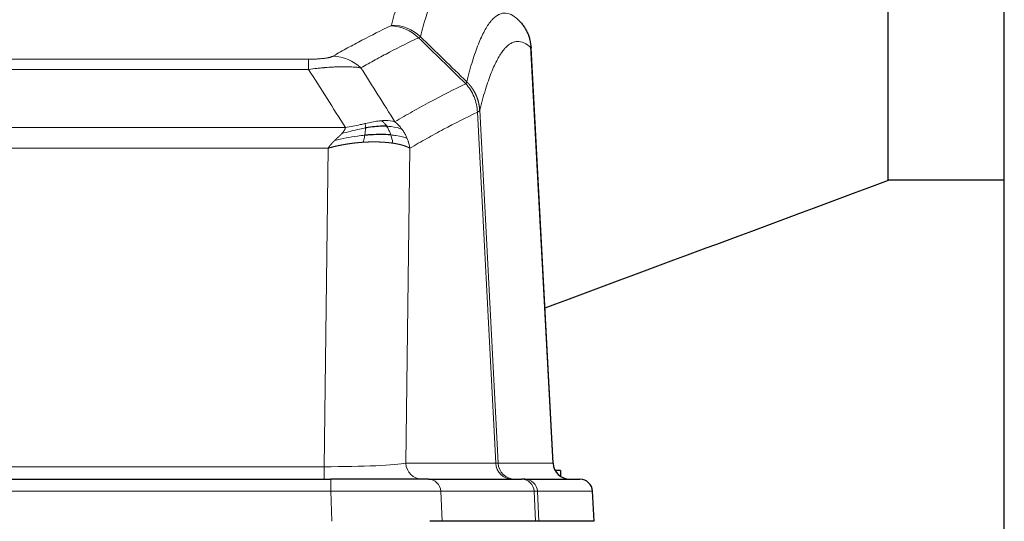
# Model space of a CAD drawing. Header units: inches. Extents: x 0 to 20790, y -12 to 14700.
# Tile 120 of 191: x 6076 to 6310, y 11969 to 12088. Entities that reach past the tile are written whole.
import ezdxf

# ---------------------------------------------------------------- set-up
doc = ezdxf.new("R2010")
doc.units = ezdxf.units.IN
doc.layers.add('1', color=7, linetype='Continuous', true_color=0xffffff)

msp = doc.modelspace()

# ---------------------------------------------------------------- linework, layer by layer
at = {"layer": '1', "color": 2, "linetype": 'Continuous', "lineweight": 25}
for p, q in [((6309.547, 11704.077), (6309.547, 12504.077)), ((6281.937, 12049.946), (6281.937, 12139.208)), ((6202.322, 11982.76), (6197.051, 12081.897)), ((6281.937, 12050.127), (6309.547, 12050.127)), ((6204.047, 11981.077), (6202.781, 11981.077)), ((6204.047, 11981.077), (6204.047, 11979.67)), ((5933.636, 11978.972), (6149.457, 11978.972)), ((6172.712, 11978.972), (6149.457, 11978.972)), ((6172.712, 11978.972), (6194.886, 11978.972)), ((6195.583, 11978.972), (6194.886, 11978.972)), ((6195.583, 11978.972), (6208.694, 11978.972)), ((6212.085, 11968.972), (6211.704, 11976.132)), ((6175.912, 11968.972), (6173.017, 11968.972)), ((6198.166, 11968.972), (6175.912, 11968.972)), ((6198.951, 11968.972), (6198.166, 11968.972)), ((6212.068, 11968.972), (6198.951, 11968.972))]:
    msp.add_line(p, q, dxfattribs=at)
at = {"layer": '1', "color": 110, "linetype": 'Continuous', "lineweight": 13}
for p, q in [((6202.31, 11982.763), (6197.062, 12081.458)), ((5938.875, 12078.765), (6144.218, 12078.765)), ((6144.218, 12076.349), (6144.218, 12078.765)), ((6144.218, 12076.349), (5938.875, 12076.349)), ((6188.663, 11982.763), (6184.311, 12066.155)), ((6184.867, 12066.632), (6189.244, 11982.763)), ((5930.144, 12062.519), (6152.949, 12062.519)), ((6148.836, 12057.62), (5934.257, 12057.62)), ((6147.868, 11981.937), (6148.836, 12057.62)), ((6168.268, 12057.61), (6167.311, 11982.763)), ((5935.225, 11981.937), (6147.868, 11981.937)), ((6147.868, 11978.972), (6147.868, 11981.937)), ((6167.311, 11982.763), (6188.663, 11982.763)), ((6189.244, 11982.763), (6202.31, 11982.763)), ((6149.457, 11978.972), (6149.457, 11976.129)), ((6149.457, 11976.129), (5933.636, 11976.129)), ((6149.75, 11968.972), (6149.457, 11976.129)), ((6197.793, 11976.129), (6175.619, 11976.129)), ((6175.619, 11976.129), (6175.912, 11968.972)), ((6198.166, 11968.972), (6197.793, 11976.129)), ((6211.688, 11976.129), (6198.577, 11976.129)), ((6198.577, 11976.129), (6198.951, 11968.972)), ((6212.068, 11968.972), (6211.688, 11976.129))]:
    msp.add_line(p, q, dxfattribs=at)
for centre, major_axis, ratio, start_param, end_param in [((6163.726, 12076.755), (-4.281, 9.037), 0.9659395, 5.0815715, 5.8272089), ((6163.913, 12076.916), (-9.695, 2.45), 0.9931439, 4.2008878, 4.9582972), ((6150.065, 12069.609), (4.97, -8.677), 0.9635717, 1.8622888, 2.6052468), ((6147.947, 11982.972), (20.002, 0.052), 0.0517476, 4.708281, 6.0295934), ((6171.187, 11982.972), (0, 4), 0.9702957, 1.6231562, 3.1415927), ((6192.539, 11982.972), (0, -4), 0.9702957, 4.7647489, 6.2831853), ((6169.218, 11982.972), (-20.038, 0.208), 0.001459, 2.8976729, 3.1068244), ((6193.236, 11982.972), (0, -4), 0.9993908, 4.7647489, 6.2831853), ((6172.712, 11975.972), (0, -3), 0.9702957, 1.6231562, 3.1415927), ((6194.886, 11975.972), (0, -3), 0.9702957, 1.6231562, 3.1415927), ((6195.583, 11975.972), (0, -3), 0.9993908, 1.6231562, 3.1415927), ((6149.405, 11975.972), (27.018, 0.123), 0.0058026, 0.2445567, 1.5688664), ((6171.565, 11975.972), (27.029, 0.156), 0.000812, 0.0348973, 0.2440487)]:
    msp.add_ellipse(centre, major_axis=major_axis, ratio=ratio, start_param=start_param, end_param=end_param, dxfattribs=at)
at = {"layer": '1', "color": 2, "linetype": 'Continuous', "lineweight": 25}
for centre, major_axis, start_param, end_param in [((6206.302, 11982.972), (0, -4), 4.7647489, 6.2831853), ((6208.694, 11975.972), (0, -3), 1.6231562, 3.1415927)]:
    msp.add_ellipse(centre, major_axis=major_axis, ratio=0.9993908, start_param=start_param, end_param=end_param, dxfattribs=at)
at = {"layer": '1', "color": 110, "linetype": 'Continuous', "lineweight": 13}
for points, knots in [([(6163.913, 12086.851), (6164.351, 12088.59), (6165.241, 12091.787), (6166.162, 12094.421), (6166.864, 12096.186), (6167.1, 12096.739), (6167.576, 12097.775), (6167.816, 12098.258), (6168.541, 12099.602), (6169.032, 12100.356), (6169.656, 12101.123), (6169.781, 12101.268), (6170.032, 12101.539), (6170.411, 12101.92), (6170.793, 12102.222), (6171.564, 12102.719), (6172.177, 12102.943), (6172.8, 12102.972), (6172.894, 12102.972)], [0, 0, 0, 0, 0.1619105, 0.3238211, 0.3238211, 0.4047764, 0.4047764, 0.4857316, 0.4857316, 0.6476422, 0.6476422, 0.6881198, 0.6881198, 0.7285974, 0.8095527, 0.8095527, 0.9714633, 1, 1, 1, 1]), ([(6182.755, 12098.826), (6182.197, 12099.338), (6181.095, 12100.082), (6179.485, 12100.353), (6178.441, 12099.971), (6177.67, 12099.474), (6177.287, 12099.172), (6176.908, 12098.791), (6176.656, 12098.52), (6176.531, 12098.375), (6175.907, 12097.608), (6175.415, 12096.854), (6174.688, 12095.511), (6174.448, 12095.028), (6173.972, 12093.993), (6173.736, 12093.44), (6173.033, 12091.676), (6172.111, 12089.044), (6171.219, 12085.85), (6170.781, 12084.113)], [0, 0, 0, 0, 0.125, 0.25, 0.375, 0.375, 0.4375, 0.46875, 0.46875, 0.5, 0.5, 0.625, 0.625, 0.6875, 0.6875, 0.75, 0.75, 0.875, 1, 1, 1, 1]), ([(6181.778, 12073.398), (6181.834, 12073.62), (6181.889, 12073.841), (6182.001, 12074.277), (6182.17, 12074.925), (6182.565, 12076.387), (6182.909, 12077.559), (6183.602, 12079.793), (6184.543, 12082.481), (6186.001, 12085.638), (6187.005, 12087.16), (6187.579, 12087.853), (6187.643, 12087.928), (6187.771, 12088.072), (6187.964, 12088.283), (6188.415, 12088.725), (6188.807, 12089.023), (6189.135, 12089.225), (6189.201, 12089.263), (6189.333, 12089.335), (6189.531, 12089.435), (6189.996, 12089.622), (6190.399, 12089.701), (6191.211, 12089.747), (6192.308, 12089.517), (6193.436, 12088.703), (6194.007, 12088.149)], [0, 0, 0, 0, 0.015625, 0.015625, 0.03125, 0.0625, 0.125, 0.125, 0.25, 0.375, 0.5, 0.5, 0.515625, 0.515625, 0.53125, 0.5625, 0.625, 0.625, 0.640625, 0.640625, 0.65625, 0.6875, 0.75, 0.75, 0.875, 1, 1, 1, 1]), ([(6150.065, 12079.515), (6151.199, 12080.167), (6152.334, 12080.806), (6154.606, 12082.056), (6155.744, 12082.668), (6159.159, 12084.461), (6161.44, 12085.603), (6163.726, 12086.69)], [0, 0, 0, 0, 0.25, 0.25, 0.5, 0.5, 1, 1, 1, 1]), ([(6163.913, 12086.851), (6163.907, 12086.824), (6163.888, 12086.797), (6163.825, 12086.743), (6163.782, 12086.716), (6163.726, 12086.69)], [0, 0, 0, 0, 0.5, 0.5, 1, 1, 1, 1]), ([(6170.322, 12083.873), (6168.034, 12082.784), (6165.75, 12081.641), (6162.331, 12079.846), (6161.192, 12079.233), (6158.917, 12077.982), (6157.78, 12077.343), (6156.645, 12076.69)], [0, 0, 0, 0, 0.5, 0.5, 0.75, 0.75, 1, 1, 1, 1]), ([(6197.062, 12081.458), (6196.493, 12082.004), (6195.368, 12082.803), (6194.274, 12083.021), (6193.465, 12082.965), (6193.063, 12082.883), (6192.599, 12082.692), (6192.401, 12082.589), (6192.27, 12082.516), (6192.204, 12082.478), (6191.876, 12082.273), (6191.486, 12081.972), (6191.036, 12081.527), (6190.844, 12081.315), (6190.716, 12081.169), (6190.652, 12081.094), (6190.08, 12080.398), (6189.079, 12078.871), (6187.624, 12075.71), (6186.218, 12071.679), (6185.312, 12068.411), (6184.867, 12066.632)], [0, 0, 0, 0, 0.125, 0.25, 0.25, 0.3125, 0.34375, 0.359375, 0.359375, 0.375, 0.375, 0.4375, 0.46875, 0.484375, 0.484375, 0.5, 0.5, 0.625, 0.75, 0.875, 1, 1, 1, 1]), ([(6150.065, 12079.515), (6150.044, 12079.503), (6150.022, 12079.491), (6149.975, 12079.467), (6149.951, 12079.455), (6149.876, 12079.419), (6149.822, 12079.395), (6149.704, 12079.349), (6149.64, 12079.326), (6149.504, 12079.28), (6149.43, 12079.257), (6149.273, 12079.213), (6149.189, 12079.191), (6149.054, 12079.158), (6149.007, 12079.148), (6148.911, 12079.126), (6148.861, 12079.116), (6148.707, 12079.085), (6148.599, 12079.064), (6148.371, 12079.026), (6148.251, 12079.007), (6148.062, 12078.98), (6147.965, 12078.967), (6147.864, 12078.954), (6147.796, 12078.946), (6147.761, 12078.941), (6147.586, 12078.921), (6147.442, 12078.906), (6146.995, 12078.864), (6146.678, 12078.84), (6146.258, 12078.816), (6146.173, 12078.812), (6146, 12078.803), (6145.913, 12078.8), (6145.652, 12078.789), (6145.476, 12078.783), (6145.121, 12078.774), (6144.942, 12078.771), (6144.582, 12078.766), (6144.4, 12078.765), (6144.218, 12078.765)], [0, 0, 0, 0, 0.03125, 0.03125, 0.0625, 0.0625, 0.125, 0.125, 0.1875, 0.1875, 0.25, 0.25, 0.3125, 0.3125, 0.34375, 0.34375, 0.375, 0.375, 0.4375, 0.4375, 0.5, 0.5, 0.53125, 0.546875, 0.546875, 0.5625, 0.5625, 0.625, 0.625, 0.75, 0.75, 0.78125, 0.78125, 0.8125, 0.8125, 0.875, 0.875, 0.9375, 0.9375, 1, 1, 1, 1]), ([(6156.645, 12076.69), (6156.347, 12076.745), (6156.021, 12076.793), (6155.308, 12076.873), (6154.921, 12076.905), (6154.293, 12076.94), (6154.021, 12076.952), (6153.736, 12076.961), (6153.621, 12076.964), (6153.563, 12076.965), (6153.387, 12076.969), (6153.268, 12076.971), (6152.666, 12076.978), (6152.157, 12076.974), (6151.485, 12076.957), (6151.348, 12076.953), (6151.141, 12076.946), (6151.072, 12076.944), (6150.932, 12076.939), (6150.862, 12076.936), (6150.51, 12076.921), (6150.223, 12076.907), (6149.347, 12076.858), (6148.742, 12076.816), (6148.039, 12076.758), (6147.96, 12076.751), (6147.802, 12076.738), (6147.723, 12076.731), (6147.485, 12076.71), (6147.326, 12076.695), (6146.846, 12076.649), (6146.524, 12076.617), (6145.548, 12076.513), (6144.888, 12076.435), (6144.218, 12076.349)], [0, 0, 0, 0, 0.125, 0.125, 0.25, 0.25, 0.3125, 0.328125, 0.328125, 0.34375, 0.34375, 0.375, 0.375, 0.5, 0.5, 0.53125, 0.53125, 0.546875, 0.546875, 0.5625, 0.5625, 0.625, 0.625, 0.75, 0.75, 0.765625, 0.765625, 0.78125, 0.78125, 0.8125, 0.8125, 0.875, 0.875, 1, 1, 1, 1]), ([(6164.712, 12063.896), (6166.11, 12064.73), (6167.509, 12065.543), (6170.312, 12067.128), (6171.714, 12067.9), (6175.928, 12070.155), (6178.744, 12071.576), (6181.566, 12072.914)], [0, 0, 0, 0, 0.25, 0.25, 0.5, 0.5, 1, 1, 1, 1]), ([(6181.778, 12073.398), (6181.757, 12073.349), (6181.741, 12073.273), (6181.683, 12073.1), (6181.641, 12073.003), (6181.566, 12072.914)], [0, 0, 0, 0, 0.5, 0.5, 1, 1, 1, 1]), ([(6181.566, 12072.914), (6181.974, 12072.47), (6182.347, 12071.985), (6183.006, 12070.947), (6183.291, 12070.395), (6183.763, 12069.243), (6183.948, 12068.642), (6184.212, 12067.414), (6184.29, 12066.786), (6184.311, 12066.155)], [0, 0, 0, 0, 0.25, 0.25, 0.5, 0.5, 0.75, 0.75, 1, 1, 1, 1]), ([(6181.778, 12073.398), (6181.79, 12073.385), (6181.816, 12073.361), (6181.854, 12073.324), (6181.892, 12073.286), (6181.93, 12073.247), (6181.968, 12073.209), (6182.007, 12073.169), (6182.045, 12073.129), (6182.084, 12073.089), (6182.123, 12073.048), (6182.162, 12073.006), (6182.2, 12072.964), (6182.239, 12072.922), (6182.278, 12072.879), (6182.317, 12072.835), (6182.356, 12072.791), (6182.396, 12072.746), (6182.435, 12072.7), (6182.474, 12072.654), (6182.513, 12072.608), (6182.552, 12072.561), (6182.592, 12072.513), (6182.631, 12072.465), (6182.67, 12072.416), (6182.709, 12072.366), (6182.748, 12072.316), (6182.788, 12072.265), (6182.827, 12072.214), (6182.866, 12072.162), (6182.905, 12072.11), (6182.943, 12072.056), (6182.982, 12072.003), (6183.021, 12071.948), (6183.06, 12071.893), (6183.098, 12071.838), (6183.136, 12071.781), (6183.175, 12071.724), (6183.213, 12071.667), (6183.251, 12071.609), (6183.289, 12071.55), (6183.326, 12071.49), (6183.364, 12071.43), (6183.401, 12071.37), (6183.438, 12071.308), (6183.475, 12071.246), (6183.512, 12071.183), (6183.548, 12071.12), (6183.584, 12071.056), (6183.62, 12070.991), (6183.656, 12070.926), (6183.691, 12070.86), (6183.727, 12070.794), (6183.762, 12070.726), (6183.796, 12070.658), (6183.83, 12070.59), (6183.864, 12070.521), (6183.898, 12070.451), (6183.931, 12070.38), (6183.966, 12070.304), (6184.003, 12070.222), (6184.042, 12070.135), (6184.079, 12070.047), (6184.116, 12069.96), (6184.152, 12069.871), (6184.187, 12069.783), (6184.221, 12069.694), (6184.255, 12069.605), (6184.287, 12069.515), (6184.319, 12069.426), (6184.35, 12069.336), (6184.38, 12069.245), (6184.409, 12069.154), (6184.437, 12069.064), (6184.465, 12068.972), (6184.491, 12068.881), (6184.517, 12068.789), (6184.542, 12068.697), (6184.566, 12068.605), (6184.589, 12068.513), (6184.611, 12068.42), (6184.633, 12068.327), (6184.653, 12068.235), (6184.673, 12068.141), (6184.692, 12068.048), (6184.71, 12067.954), (6184.727, 12067.861), (6184.743, 12067.767), (6184.758, 12067.673), (6184.773, 12067.579), (6184.786, 12067.485), (6184.799, 12067.39), (6184.81, 12067.296), (6184.821, 12067.201), (6184.831, 12067.106), (6184.84, 12067.012), (6184.848, 12066.917), (6184.856, 12066.822), (6184.862, 12066.727), (6184.865, 12066.663), (6184.867, 12066.632)], [0, 0, 0, 0, 0.0069372, 0.0139334, 0.0209887, 0.028103, 0.0352764, 0.0425088, 0.0498003, 0.0571509, 0.0645605, 0.0720292, 0.0795569, 0.0871437, 0.0947896, 0.1024945, 0.1102584, 0.1180815, 0.1259636, 0.1339048, 0.141905, 0.1499643, 0.1580827, 0.1662601, 0.1744966, 0.1827922, 0.1911468, 0.1995605, 0.2080333, 0.2165651, 0.225156, 0.233806, 0.2425151, 0.2512832, 0.2601104, 0.2689967, 0.277942, 0.2869465, 0.29601, 0.3051325, 0.3143142, 0.3235549, 0.3328547, 0.3422136, 0.3516315, 0.3611085, 0.3706446, 0.3802398, 0.3898941, 0.3996074, 0.4093798, 0.4192113, 0.4291019, 0.4390515, 0.4490602, 0.459128, 0.4692549, 0.4794409, 0.4896859, 0.4999901, 0.5124905, 0.524991, 0.5374914, 0.5499918, 0.5624922, 0.5749926, 0.587493, 0.5999934, 0.6124937, 0.6249941, 0.6374944, 0.6499948, 0.6624951, 0.6749954, 0.6874957, 0.699996, 0.7124963, 0.7249966, 0.7374968, 0.7499971, 0.7624973, 0.7749976, 0.7874978, 0.799998, 0.8124982, 0.8249984, 0.8374986, 0.8499988, 0.8624989, 0.8749991, 0.8874992, 0.8999993, 0.9124995, 0.9249996, 0.9374997, 0.9499998, 0.9624998, 0.9749999, 0.9875, 1, 1, 1, 1]), ([(6184.311, 12066.155), (6181.625, 12064.88), (6178.945, 12063.53), (6174.935, 12061.394), (6173.599, 12060.663), (6170.931, 12059.164), (6169.599, 12058.396), (6168.268, 12057.61)], [0, 0, 0, 0, 0.5, 0.5, 0.75, 0.75, 1, 1, 1, 1]), ([(6184.867, 12066.632), (6184.867, 12066.63), (6184.865, 12066.626), (6184.862, 12066.615), (6184.855, 12066.598), (6184.843, 12066.575), (6184.825, 12066.545), (6184.796, 12066.508), (6184.754, 12066.464), (6184.71, 12066.426), (6184.672, 12066.396), (6184.647, 12066.377), (6184.62, 12066.358), (6184.594, 12066.339), (6184.566, 12066.321), (6184.538, 12066.302), (6184.51, 12066.283), (6184.482, 12066.265), (6184.453, 12066.246), (6184.425, 12066.228), (6184.396, 12066.209), (6184.368, 12066.191), (6184.339, 12066.173), (6184.32, 12066.161), (6184.311, 12066.155)], [0, 0, 0, 0, 0.0092499, 0.0337179, 0.073404, 0.128308, 0.1984299, 0.2837694, 0.3843264, 0.5001005, 0.5424888, 0.5838484, 0.6241794, 0.6634821, 0.7017567, 0.7390032, 0.7752221, 0.8104134, 0.8445775, 0.8777146, 0.909825, 0.9409091, 0.9709673, 1, 1, 1, 1]), ([(6157.567, 12063.462), (6157.207, 12063.382), (6156.839, 12063.299), (6155.346, 12062.964), (6154.17, 12062.707), (6152.949, 12062.519)], [0, 0, 0, 0, 0.25, 0.25, 1, 1, 1, 1]), ([(6161.536, 12064.157), (6161.387, 12064.145), (6161.236, 12064.129), (6160.621, 12064.058), (6160.142, 12063.983), (6159.148, 12063.802), (6158.633, 12063.695), (6157.926, 12063.541), (6157.747, 12063.502), (6157.567, 12063.462)], [0, 0, 0, 0, 0.125, 0.125, 0.5, 0.5, 0.875, 0.875, 1, 1, 1, 1]), ([(6157.717, 12062.429), (6157.719, 12062.553), (6157.717, 12062.669), (6157.704, 12062.934), (6157.688, 12063.071), (6157.64, 12063.301), (6157.608, 12063.393), (6157.567, 12063.462)], [0, 0, 0, 0, 0.25, 0.25, 0.625, 0.625, 1, 1, 1, 1]), ([(6164.712, 12063.896), (6164.019, 12064.121), (6163.253, 12064.214), (6162.126, 12064.199), (6161.835, 12064.183), (6161.536, 12064.157)], [0, 0, 0, 0, 0.75, 0.75, 1, 1, 1, 1]), ([(6162.761, 12062.835), (6162.662, 12062.985), (6162.561, 12063.127), (6162.304, 12063.455), (6162.146, 12063.629), (6161.836, 12063.93), (6161.683, 12064.056), (6161.536, 12064.157)], [0, 0, 0, 0, 0.25, 0.25, 0.625, 0.625, 1, 1, 1, 1]), ([(6166.419, 12062.089), (6166.296, 12062.255), (6166.168, 12062.418), (6165.836, 12062.815), (6165.625, 12063.045), (6165.183, 12063.485), (6164.952, 12063.696), (6164.712, 12063.896)], [0, 0, 0, 0, 0.25, 0.25, 0.625, 0.625, 1, 1, 1, 1]), ([(6150.407, 12059.457), (6150.421, 12059.47), (6150.45, 12059.498), (6150.491, 12059.538), (6150.532, 12059.577), (6150.571, 12059.615), (6150.61, 12059.652), (6150.647, 12059.687), (6150.683, 12059.722), (6150.719, 12059.756), (6150.753, 12059.788), (6150.786, 12059.82), (6150.818, 12059.85), (6150.849, 12059.88), (6150.879, 12059.908), (6150.908, 12059.935), (6150.936, 12059.962), (6150.963, 12059.987), (6150.989, 12060.011), (6151.013, 12060.034), (6151.037, 12060.057), (6151.06, 12060.078), (6151.081, 12060.098), (6151.102, 12060.117), (6151.121, 12060.135), (6151.139, 12060.152), (6151.157, 12060.168), (6151.173, 12060.184), (6151.188, 12060.198), (6151.202, 12060.211), (6151.216, 12060.223), (6151.228, 12060.234), (6151.239, 12060.245), (6151.249, 12060.254), (6151.258, 12060.262), (6151.265, 12060.269), (6151.272, 12060.276), (6151.278, 12060.281), (6151.283, 12060.285), (6151.295, 12060.297), (6151.316, 12060.317), (6151.345, 12060.344), (6151.373, 12060.372), (6151.402, 12060.399), (6151.43, 12060.425), (6151.457, 12060.452), (6151.485, 12060.478), (6151.512, 12060.504), (6151.538, 12060.53), (6151.565, 12060.555), (6151.591, 12060.58), (6151.616, 12060.605), (6151.642, 12060.63), (6151.667, 12060.655), (6151.691, 12060.679), (6151.716, 12060.703), (6151.74, 12060.727), (6151.763, 12060.75), (6151.787, 12060.773), (6151.81, 12060.796), (6151.832, 12060.819), (6151.855, 12060.842), (6151.877, 12060.864), (6151.898, 12060.886), (6151.92, 12060.908), (6151.941, 12060.93), (6151.961, 12060.951), (6151.982, 12060.972), (6152.002, 12060.993), (6152.021, 12061.014), (6152.041, 12061.034), (6152.06, 12061.055), (6152.072, 12061.068), (6152.078, 12061.075)], [0, 0, 0, 0, 0.0247661, 0.0489206, 0.0724636, 0.0953949, 0.1177147, 0.1394229, 0.1605195, 0.1810045, 0.2008779, 0.2201398, 0.23879, 0.2568287, 0.2742558, 0.2910713, 0.3072753, 0.3228676, 0.3378484, 0.3522176, 0.3659752, 0.3791212, 0.3916556, 0.4035785, 0.4148897, 0.4255894, 0.4356775, 0.445154, 0.454019, 0.4622723, 0.4699141, 0.4769443, 0.4833629, 0.48917, 0.4943654, 0.4989493, 0.5029216, 0.5062824, 0.5090316, 0.5111692, 0.5284651, 0.5456049, 0.5625886, 0.5794163, 0.5960881, 0.612604, 0.6289642, 0.6451687, 0.6612176, 0.6771111, 0.6928491, 0.7084319, 0.7238594, 0.7391318, 0.7542492, 0.7692118, 0.7840195, 0.7986726, 0.8131712, 0.8275153, 0.8417051, 0.8557408, 0.8696224, 0.8833501, 0.8969241, 0.9103445, 0.9236114, 0.936725, 0.9496856, 0.9624932, 0.975148, 0.9876502, 1, 1, 1, 1]), ([(6157.549, 12060.687), (6156.971, 12060.634), (6156.383, 12060.568), (6154.009, 12060.255), (6152.18, 12059.908), (6150.407, 12059.457)], [0, 0, 0, 0, 0.25, 0.25, 1, 1, 1, 1]), ([(6152.078, 12061.075), (6152.086, 12061.083), (6152.102, 12061.101), (6152.126, 12061.126), (6152.149, 12061.152), (6152.172, 12061.178), (6152.195, 12061.203), (6152.217, 12061.228), (6152.239, 12061.253), (6152.261, 12061.278), (6152.282, 12061.303), (6152.303, 12061.328), (6152.324, 12061.352), (6152.344, 12061.377), (6152.364, 12061.401), (6152.384, 12061.425), (6152.403, 12061.449), (6152.422, 12061.473), (6152.441, 12061.497), (6152.459, 12061.521), (6152.477, 12061.545), (6152.495, 12061.568), (6152.512, 12061.591), (6152.529, 12061.615), (6152.546, 12061.638), (6152.562, 12061.661), (6152.578, 12061.684), (6152.594, 12061.706), (6152.609, 12061.729), (6152.624, 12061.751), (6152.639, 12061.774), (6152.653, 12061.796), (6152.667, 12061.818), (6152.681, 12061.84), (6152.694, 12061.862), (6152.707, 12061.884), (6152.72, 12061.905), (6152.732, 12061.927), (6152.744, 12061.948), (6152.756, 12061.97), (6152.767, 12061.991), (6152.778, 12062.012), (6152.789, 12062.033), (6152.8, 12062.054), (6152.81, 12062.074), (6152.819, 12062.095), (6152.829, 12062.115), (6152.838, 12062.136), (6152.846, 12062.156), (6152.855, 12062.176), (6152.863, 12062.196), (6152.871, 12062.216), (6152.878, 12062.236), (6152.885, 12062.255), (6152.892, 12062.275), (6152.898, 12062.294), (6152.904, 12062.314), (6152.91, 12062.333), (6152.916, 12062.352), (6152.921, 12062.371), (6152.925, 12062.39), (6152.93, 12062.408), (6152.934, 12062.427), (6152.938, 12062.446), (6152.941, 12062.464), (6152.944, 12062.482), (6152.947, 12062.501), (6152.948, 12062.513), (6152.949, 12062.519)], [0, 0, 0, 0, 0.0185022, 0.0368847, 0.0551481, 0.073293, 0.0913199, 0.1092294, 0.1270222, 0.1446988, 0.1622598, 0.1797059, 0.1970378, 0.2142561, 0.2313614, 0.2483544, 0.265236, 0.2820066, 0.2986672, 0.3152184, 0.331661, 0.3479958, 0.3642235, 0.380345, 0.3963611, 0.4122725, 0.4280803, 0.4437851, 0.459388, 0.4748898, 0.4902915, 0.5055939, 0.5207981, 0.535905, 0.5509156, 0.565831, 0.5806521, 0.5953801, 0.6100159, 0.6245607, 0.6390157, 0.6533819, 0.6676604, 0.6818526, 0.6959596, 0.7099825, 0.7239227, 0.7377815, 0.75156, 0.7652597, 0.7788818, 0.7924277, 0.8058989, 0.8192966, 0.8326224, 0.8458776, 0.8590638, 0.8721825, 0.8852351, 0.8982233, 0.9111485, 0.9240124, 0.9368166, 0.9495628, 0.9622525, 0.9748874, 0.9874694, 1, 1, 1, 1]), ([(6157.717, 12062.429), (6157.26, 12062.351), (6156.796, 12062.263), (6154.925, 12061.873), (6153.489, 12061.497), (6152.078, 12061.075)], [0, 0, 0, 0, 0.25, 0.25, 1, 1, 1, 1]), ([(6157.234, 12059.037), (6157.267, 12059.199), (6157.306, 12059.385), (6157.388, 12059.787), (6157.431, 12060.004), (6157.499, 12060.379), (6157.524, 12060.533), (6157.549, 12060.687)], [0, 0, 0, 0, 0.375, 0.375, 0.75, 0.75, 1, 1, 1, 1]), ([(6157.549, 12060.687), (6157.561, 12060.765), (6157.572, 12060.842), (6157.617, 12061.152), (6157.646, 12061.384), (6157.69, 12061.828), (6157.705, 12062.041), (6157.715, 12062.303), (6157.717, 12062.367), (6157.717, 12062.429)], [0, 0, 0, 0, 0.125, 0.125, 0.5, 0.5, 0.875, 0.875, 1, 1, 1, 1]), ([(6166.419, 12062.089), (6165.72, 12062.42), (6164.85, 12062.645), (6163.489, 12062.796), (6163.132, 12062.822), (6162.761, 12062.835)], [0, 0, 0, 0, 0.75, 0.75, 1, 1, 1, 1]), ([(6163.747, 12060.772), (6163.716, 12060.863), (6163.683, 12060.954), (6163.549, 12061.318), (6163.436, 12061.59), (6163.187, 12062.115), (6163.05, 12062.368), (6162.859, 12062.683), (6162.81, 12062.76), (6162.761, 12062.835)], [0, 0, 0, 0, 0.125, 0.125, 0.5, 0.5, 0.875, 0.875, 1, 1, 1, 1]), ([(6164.237, 12058.811), (6164.165, 12059.212), (6164.066, 12059.705), (6163.864, 12060.411), (6163.808, 12060.591), (6163.747, 12060.772)], [0, 0, 0, 0, 0.75, 0.75, 1, 1, 1, 1]), ([(6167.629, 12059.949), (6167.017, 12060.234), (6166.121, 12060.474), (6164.591, 12060.691), (6164.181, 12060.736), (6163.747, 12060.772)], [0, 0, 0, 0, 0.75, 0.75, 1, 1, 1, 1]), ([(6167.629, 12059.949), (6167.59, 12060.043), (6167.55, 12060.137), (6167.382, 12060.51), (6167.243, 12060.784), (6166.94, 12061.321), (6166.776, 12061.583), (6166.54, 12061.922), (6166.48, 12062.006), (6166.419, 12062.089)], [0, 0, 0, 0, 0.125, 0.125, 0.5, 0.5, 0.875, 0.875, 1, 1, 1, 1]), ([(6148.836, 12057.62), (6148.842, 12057.629), (6148.852, 12057.646), (6148.869, 12057.671), (6148.885, 12057.697), (6148.902, 12057.723), (6148.92, 12057.75), (6148.938, 12057.776), (6148.956, 12057.803), (6148.974, 12057.83), (6148.993, 12057.857), (6149.013, 12057.885), (6149.033, 12057.913), (6149.053, 12057.941), (6149.073, 12057.969), (6149.094, 12057.997), (6149.116, 12058.026), (6149.138, 12058.055), (6149.16, 12058.084), (6149.182, 12058.113), (6149.205, 12058.143), (6149.229, 12058.173), (6149.252, 12058.203), (6149.276, 12058.233), (6149.301, 12058.263), (6149.326, 12058.294), (6149.351, 12058.325), (6149.377, 12058.356), (6149.403, 12058.387), (6149.43, 12058.419), (6149.456, 12058.451), (6149.484, 12058.483), (6149.511, 12058.515), (6149.539, 12058.547), (6149.568, 12058.58), (6149.597, 12058.612), (6149.626, 12058.645), (6149.656, 12058.679), (6149.686, 12058.712), (6149.716, 12058.746), (6149.747, 12058.779), (6149.778, 12058.813), (6149.81, 12058.848), (6149.842, 12058.882), (6149.874, 12058.916), (6149.907, 12058.951), (6149.94, 12058.986), (6149.974, 12059.021), (6150.008, 12059.057), (6150.042, 12059.092), (6150.077, 12059.128), (6150.112, 12059.164), (6150.147, 12059.2), (6150.183, 12059.236), (6150.22, 12059.272), (6150.256, 12059.309), (6150.294, 12059.346), (6150.331, 12059.382), (6150.369, 12059.42), (6150.394, 12059.444), (6150.407, 12059.457)], [0, 0, 0, 0, 0.0121901, 0.0245516, 0.0370849, 0.0497905, 0.0626689, 0.0757204, 0.0889455, 0.1023447, 0.1159182, 0.1296666, 0.14359, 0.1576889, 0.1719636, 0.1864145, 0.2010418, 0.2158458, 0.2308268, 0.2459852, 0.261321, 0.2768347, 0.2925265, 0.3083966, 0.3244452, 0.3406727, 0.357079, 0.3736646, 0.3904296, 0.4073742, 0.4244986, 0.4418029, 0.4592875, 0.4769523, 0.4947976, 0.5128236, 0.5310305, 0.5494183, 0.5679872, 0.5867374, 0.605669, 0.6247822, 0.644077, 0.6635537, 0.6832123, 0.7030529, 0.7230758, 0.7432809, 0.7636685, 0.7842385, 0.8049912, 0.8259267, 0.8470449, 0.8683461, 0.8898303, 0.9114976, 0.9333482, 0.955382, 0.9775993, 1, 1, 1, 1]), ([(6157.234, 12059.037), (6157.212, 12059.035), (6157.169, 12059.033), (6157.104, 12059.028), (6157.039, 12059.024), (6156.974, 12059.019), (6156.909, 12059.015), (6156.844, 12059.01), (6156.779, 12059.005), (6156.714, 12059), (6156.648, 12058.995), (6156.583, 12058.99), (6156.518, 12058.985), (6156.453, 12058.98), (6156.388, 12058.974), (6156.323, 12058.969), (6156.257, 12058.963), (6156.192, 12058.957), (6156.127, 12058.952), (6156.062, 12058.946), (6155.996, 12058.94), (6155.931, 12058.933), (6155.866, 12058.927), (6155.801, 12058.921), (6155.735, 12058.914), (6155.67, 12058.908), (6155.605, 12058.901), (6155.54, 12058.894), (6155.474, 12058.887), (6155.409, 12058.88), (6155.344, 12058.873), (6155.279, 12058.866), (6155.214, 12058.859), (6155.148, 12058.851), (6155.083, 12058.844), (6155.018, 12058.836), (6154.953, 12058.828), (6154.888, 12058.821), (6154.823, 12058.813), (6154.758, 12058.805), (6154.692, 12058.797), (6154.627, 12058.788), (6154.562, 12058.78), (6154.497, 12058.772), (6154.432, 12058.763), (6154.367, 12058.754), (6154.302, 12058.746), (6154.237, 12058.737), (6154.172, 12058.728), (6154.108, 12058.719), (6154.043, 12058.71), (6153.978, 12058.701), (6153.913, 12058.691), (6153.848, 12058.682), (6153.783, 12058.672), (6153.719, 12058.663), (6153.654, 12058.653), (6153.589, 12058.643), (6153.525, 12058.633), (6153.46, 12058.623), (6153.396, 12058.613), (6153.331, 12058.603), (6153.267, 12058.593), (6153.202, 12058.582), (6153.138, 12058.572), (6153.073, 12058.561), (6153.009, 12058.55), (6152.945, 12058.539), (6152.881, 12058.529), (6152.816, 12058.518), (6152.752, 12058.506), (6152.688, 12058.495), (6152.624, 12058.484), (6152.56, 12058.473), (6152.496, 12058.461), (6152.432, 12058.449), (6152.369, 12058.438), (6152.305, 12058.426), (6152.241, 12058.414), (6152.177, 12058.402), (6152.114, 12058.39), (6152.05, 12058.378), (6151.987, 12058.366), (6151.923, 12058.353), (6151.86, 12058.341), (6151.796, 12058.328), (6151.733, 12058.316), (6151.67, 12058.303), (6151.607, 12058.29), (6151.543, 12058.277), (6151.48, 12058.264), (6151.417, 12058.251), (6151.354, 12058.238), (6151.292, 12058.225), (6151.229, 12058.211), (6151.166, 12058.198), (6151.103, 12058.184), (6151.041, 12058.171), (6150.978, 12058.157), (6150.916, 12058.143), (6150.853, 12058.129), (6150.791, 12058.115), (6150.729, 12058.101), (6150.666, 12058.087), (6150.604, 12058.073), (6150.542, 12058.058), (6150.48, 12058.044), (6150.418, 12058.029), (6150.357, 12058.015), (6150.295, 12058), (6150.233, 12057.985), (6150.171, 12057.97), (6150.11, 12057.955), (6150.048, 12057.94), (6149.987, 12057.925), (6149.926, 12057.91), (6149.865, 12057.894), (6149.803, 12057.879), (6149.742, 12057.863), (6149.681, 12057.848), (6149.62, 12057.832), (6149.56, 12057.816), (6149.499, 12057.8), (6149.438, 12057.785), (6149.378, 12057.768), (6149.317, 12057.752), (6149.257, 12057.736), (6149.196, 12057.72), (6149.136, 12057.703), (6149.076, 12057.687), (6149.016, 12057.67), (6148.956, 12057.654), (6148.896, 12057.637), (6148.856, 12057.626), (6148.836, 12057.62)], [0, 0, 0, 0, 0.0081592, 0.0163092, 0.0244501, 0.0325819, 0.0407045, 0.0488181, 0.0569225, 0.0650178, 0.0731041, 0.0811812, 0.0892493, 0.0973083, 0.1053581, 0.113399, 0.1214307, 0.1294534, 0.137467, 0.1454716, 0.1534671, 0.1614536, 0.169431, 0.1773994, 0.1853588, 0.1933091, 0.2012504, 0.2091827, 0.217106, 0.2250203, 0.2329256, 0.2408219, 0.2487092, 0.2565875, 0.2644568, 0.2723172, 0.2801686, 0.288011, 0.2958444, 0.303669, 0.3114845, 0.3192911, 0.3270888, 0.3348775, 0.3426574, 0.3504282, 0.3581902, 0.3659433, 0.3736874, 0.3814227, 0.389149, 0.3968665, 0.4045751, 0.4122748, 0.4199656, 0.4276476, 0.4353206, 0.4429849, 0.4506403, 0.4582868, 0.4659245, 0.4735534, 0.4811734, 0.4887846, 0.496387, 0.5039805, 0.5115653, 0.5191413, 0.5267084, 0.5342668, 0.5418164, 0.5493572, 0.5568893, 0.5644125, 0.5719271, 0.5794328, 0.5869298, 0.5944181, 0.6018976, 0.6093684, 0.6168305, 0.6242839, 0.6317285, 0.6391644, 0.6465917, 0.6540102, 0.6614201, 0.6688212, 0.6762137, 0.6835975, 0.6909727, 0.6983392, 0.705697, 0.7130462, 0.7203868, 0.7277187, 0.735042, 0.7423567, 0.7496628, 0.7569603, 0.7642491, 0.7715294, 0.7788011, 0.7860642, 0.7933187, 0.8005646, 0.807802, 0.8150309, 0.8222512, 0.8294629, 0.8366661, 0.8438608, 0.851047, 0.8582246, 0.8653938, 0.8725544, 0.8797065, 0.8868502, 0.8939854, 0.9011121, 0.9082303, 0.9153401, 0.9224414, 0.9295343, 0.9366187, 0.9436947, 0.9507623, 0.9578214, 0.9648722, 0.9719145, 0.9789485, 0.985974, 0.9929912, 1, 1, 1, 1]), ([(6164.237, 12058.811), (6164.222, 12058.813), (6164.193, 12058.818), (6164.148, 12058.824), (6164.104, 12058.83), (6164.06, 12058.837), (6164.015, 12058.843), (6163.971, 12058.849), (6163.926, 12058.855), (6163.881, 12058.861), (6163.836, 12058.867), (6163.791, 12058.873), (6163.746, 12058.878), (6163.701, 12058.884), (6163.655, 12058.89), (6163.61, 12058.895), (6163.564, 12058.901), (6163.519, 12058.906), (6163.473, 12058.911), (6163.427, 12058.917), (6163.381, 12058.922), (6163.335, 12058.927), (6163.289, 12058.932), (6163.243, 12058.937), (6163.197, 12058.942), (6163.151, 12058.947), (6163.104, 12058.951), (6163.058, 12058.956), (6163.011, 12058.961), (6162.965, 12058.965), (6162.918, 12058.97), (6162.871, 12058.974), (6162.824, 12058.978), (6162.777, 12058.983), (6162.73, 12058.987), (6162.683, 12058.991), (6162.636, 12058.995), (6162.589, 12058.999), (6162.542, 12059.003), (6162.494, 12059.007), (6162.447, 12059.011), (6162.4, 12059.014), (6162.352, 12059.018), (6162.305, 12059.022), (6162.257, 12059.025), (6162.209, 12059.029), (6162.161, 12059.032), (6162.114, 12059.035), (6162.066, 12059.039), (6162.018, 12059.042), (6161.97, 12059.045), (6161.922, 12059.048), (6161.874, 12059.051), (6161.826, 12059.054), (6161.778, 12059.057), (6161.729, 12059.059), (6161.681, 12059.062), (6161.633, 12059.065), (6161.585, 12059.067), (6161.536, 12059.07), (6161.488, 12059.072), (6161.439, 12059.075), (6161.391, 12059.077), (6161.342, 12059.079), (6161.294, 12059.081), (6161.245, 12059.083), (6161.196, 12059.085), (6161.148, 12059.087), (6161.099, 12059.089), (6161.05, 12059.091), (6161.002, 12059.093), (6160.953, 12059.094), (6160.904, 12059.096), (6160.855, 12059.098), (6160.806, 12059.099), (6160.757, 12059.1), (6160.708, 12059.102), (6160.66, 12059.103), (6160.611, 12059.104), (6160.562, 12059.105), (6160.513, 12059.107), (6160.464, 12059.108), (6160.415, 12059.109), (6160.365, 12059.109), (6160.316, 12059.11), (6160.267, 12059.111), (6160.218, 12059.112), (6160.169, 12059.112), (6160.12, 12059.113), (6160.071, 12059.113), (6160.022, 12059.114), (6159.973, 12059.114), (6159.923, 12059.115), (6159.874, 12059.115), (6159.825, 12059.115), (6159.776, 12059.115), (6159.727, 12059.115), (6159.678, 12059.115), (6159.628, 12059.115), (6159.579, 12059.115), (6159.53, 12059.115), (6159.481, 12059.115), (6159.432, 12059.114), (6159.382, 12059.114), (6159.333, 12059.113), (6159.284, 12059.113), (6159.235, 12059.112), (6159.186, 12059.112), (6159.137, 12059.111), (6159.087, 12059.11), (6159.038, 12059.109), (6158.989, 12059.109), (6158.94, 12059.108), (6158.891, 12059.107), (6158.842, 12059.105), (6158.793, 12059.104), (6158.744, 12059.103), (6158.695, 12059.102), (6158.646, 12059.101), (6158.597, 12059.099), (6158.548, 12059.098), (6158.499, 12059.096), (6158.45, 12059.095), (6158.401, 12059.093), (6158.352, 12059.091), (6158.303, 12059.09), (6158.254, 12059.088), (6158.205, 12059.086), (6158.156, 12059.084), (6158.108, 12059.082), (6158.059, 12059.08), (6158.01, 12059.078), (6157.961, 12059.076), (6157.913, 12059.074), (6157.864, 12059.071), (6157.815, 12059.069), (6157.767, 12059.067), (6157.718, 12059.064), (6157.669, 12059.062), (6157.621, 12059.059), (6157.572, 12059.057), (6157.524, 12059.054), (6157.476, 12059.051), (6157.427, 12059.048), (6157.379, 12059.046), (6157.331, 12059.043), (6157.282, 12059.04), (6157.25, 12059.038), (6157.234, 12059.037)], [0, 0, 0, 0, 0.0076941, 0.0153765, 0.0230472, 0.0307061, 0.0383534, 0.045989, 0.0536129, 0.061225, 0.0688255, 0.0764143, 0.0839914, 0.0915567, 0.0991104, 0.1066524, 0.1141827, 0.1217013, 0.1292082, 0.1367034, 0.1441869, 0.1516588, 0.1591189, 0.1665674, 0.1740041, 0.1814292, 0.1888426, 0.1962444, 0.2036344, 0.2110128, 0.2183794, 0.2257344, 0.2330778, 0.2404094, 0.2477294, 0.2550377, 0.2623343, 0.2696193, 0.2768926, 0.2841542, 0.2914041, 0.2986424, 0.305869, 0.313084, 0.3202872, 0.3274789, 0.3346588, 0.3418271, 0.3489838, 0.3561287, 0.3632621, 0.3703837, 0.3774937, 0.3845921, 0.3916788, 0.3987539, 0.4058173, 0.412869, 0.4199092, 0.4269376, 0.4339544, 0.4409596, 0.4479532, 0.454935, 0.4619053, 0.4688639, 0.4758109, 0.4827462, 0.4896699, 0.496582, 0.5034825, 0.5103713, 0.5172485, 0.524114, 0.5309679, 0.5378102, 0.5446409, 0.55146, 0.5582674, 0.5650632, 0.5718474, 0.57862, 0.5853809, 0.5921303, 0.598868, 0.6055941, 0.6123087, 0.6190116, 0.6257029, 0.6323825, 0.6390506, 0.6457071, 0.652352, 0.6589853, 0.665607, 0.672217, 0.6788155, 0.6854024, 0.6919777, 0.6985414, 0.7050935, 0.7116341, 0.718163, 0.7246804, 0.7311862, 0.7376804, 0.744163, 0.750634, 0.7570935, 0.7635413, 0.7699776, 0.7764024, 0.7828155, 0.7892171, 0.7956072, 0.8019856, 0.8083525, 0.8147079, 0.8210516, 0.8273839, 0.8337045, 0.8400136, 0.8463112, 0.8525972, 0.8588716, 0.8651345, 0.8713859, 0.8776257, 0.8838539, 0.8900706, 0.8962758, 0.9024695, 0.9086516, 0.9148221, 0.9209812, 0.9271287, 0.9332646, 0.9393891, 0.945502, 0.9516034, 0.9576933, 0.9637717, 0.9698385, 0.9758938, 0.9819376, 0.9879699, 0.9939907, 1, 1, 1, 1]), ([(6168.268, 12057.61), (6168.262, 12057.614), (6168.251, 12057.621), (6168.233, 12057.633), (6168.214, 12057.644), (6168.196, 12057.655), (6168.177, 12057.666), (6168.159, 12057.678), (6168.14, 12057.689), (6168.12, 12057.7), (6168.101, 12057.711), (6168.082, 12057.722), (6168.062, 12057.732), (6168.042, 12057.743), (6168.022, 12057.754), (6168.002, 12057.765), (6167.982, 12057.775), (6167.962, 12057.786), (6167.941, 12057.797), (6167.921, 12057.807), (6167.9, 12057.817), (6167.879, 12057.828), (6167.858, 12057.838), (6167.836, 12057.848), (6167.815, 12057.859), (6167.794, 12057.869), (6167.772, 12057.879), (6167.75, 12057.889), (6167.728, 12057.899), (6167.706, 12057.909), (6167.684, 12057.919), (6167.662, 12057.928), (6167.64, 12057.938), (6167.617, 12057.948), (6167.595, 12057.957), (6167.572, 12057.967), (6167.55, 12057.977), (6167.527, 12057.986), (6167.504, 12057.995), (6167.481, 12058.005), (6167.458, 12058.014), (6167.434, 12058.023), (6167.411, 12058.032), (6167.388, 12058.042), (6167.364, 12058.051), (6167.341, 12058.06), (6167.317, 12058.069), (6167.293, 12058.078), (6167.27, 12058.086), (6167.246, 12058.095), (6167.222, 12058.104), (6167.198, 12058.113), (6167.174, 12058.121), (6167.15, 12058.13), (6167.125, 12058.138), (6167.101, 12058.147), (6167.077, 12058.155), (6167.052, 12058.164), (6167.028, 12058.172), (6167.004, 12058.18), (6166.979, 12058.188), (6166.955, 12058.197), (6166.93, 12058.205), (6166.905, 12058.213), (6166.881, 12058.221), (6166.856, 12058.229), (6166.831, 12058.236), (6166.806, 12058.244), (6166.782, 12058.252), (6166.757, 12058.26), (6166.732, 12058.267), (6166.707, 12058.275), (6166.682, 12058.283), (6166.657, 12058.29), (6166.632, 12058.298), (6166.607, 12058.305), (6166.582, 12058.312), (6166.557, 12058.32), (6166.532, 12058.327), (6166.507, 12058.334), (6166.482, 12058.341), (6166.457, 12058.348), (6166.432, 12058.355), (6166.407, 12058.362), (6166.382, 12058.369), (6166.356, 12058.376), (6166.331, 12058.383), (6166.306, 12058.39), (6166.281, 12058.396), (6166.256, 12058.403), (6166.231, 12058.41), (6166.206, 12058.416), (6166.181, 12058.423), (6166.156, 12058.429), (6166.131, 12058.436), (6166.106, 12058.442), (6166.081, 12058.448), (6166.056, 12058.455), (6166.031, 12058.461), (6166.006, 12058.467), (6165.981, 12058.473), (6165.957, 12058.479), (6165.932, 12058.485), (6165.907, 12058.491), (6165.882, 12058.497), (6165.858, 12058.503), (6165.833, 12058.509), (6165.808, 12058.514), (6165.784, 12058.52), (6165.759, 12058.526), (6165.734, 12058.532), (6165.71, 12058.537), (6165.686, 12058.543), (6165.661, 12058.548), (6165.637, 12058.554), (6165.613, 12058.559), (6165.588, 12058.564), (6165.564, 12058.57), (6165.54, 12058.575), (6165.516, 12058.58), (6165.492, 12058.585), (6165.468, 12058.59), (6165.444, 12058.595), (6165.42, 12058.6), (6165.396, 12058.605), (6165.373, 12058.61), (6165.349, 12058.615), (6165.325, 12058.62), (6165.302, 12058.625), (6165.278, 12058.63), (6165.255, 12058.634), (6165.232, 12058.639), (6165.208, 12058.644), (6165.185, 12058.648), (6165.162, 12058.653), (6165.139, 12058.657), (6165.116, 12058.662), (6165.093, 12058.666), (6165.07, 12058.67), (6165.048, 12058.675), (6165.025, 12058.679), (6165.002, 12058.683), (6164.98, 12058.687), (6164.958, 12058.692), (6164.935, 12058.696), (6164.913, 12058.7), (6164.891, 12058.704), (6164.869, 12058.708), (6164.847, 12058.712), (6164.825, 12058.716), (6164.803, 12058.719), (6164.782, 12058.723), (6164.76, 12058.727), (6164.739, 12058.731), (6164.717, 12058.734), (6164.696, 12058.738), (6164.675, 12058.742), (6164.654, 12058.745), (6164.633, 12058.749), (6164.612, 12058.752), (6164.591, 12058.756), (6164.571, 12058.759), (6164.55, 12058.763), (6164.53, 12058.766), (6164.509, 12058.769), (6164.489, 12058.772), (6164.469, 12058.776), (6164.449, 12058.779), (6164.429, 12058.782), (6164.409, 12058.785), (6164.39, 12058.788), (6164.37, 12058.791), (6164.351, 12058.794), (6164.332, 12058.797), (6164.312, 12058.8), (6164.293, 12058.803), (6164.274, 12058.806), (6164.255, 12058.809), (6164.243, 12058.81), (6164.237, 12058.811)], [0, 0, 0, 0, 0.0080212, 0.0160154, 0.0239827, 0.0319231, 0.0398365, 0.0477229, 0.0555824, 0.0634149, 0.0712205, 0.0789992, 0.0867509, 0.0944756, 0.1021734, 0.1098443, 0.1174881, 0.1251051, 0.1326951, 0.1402581, 0.1477942, 0.1553034, 0.1627856, 0.1702408, 0.1776691, 0.1850704, 0.1924448, 0.1997923, 0.2071128, 0.2144063, 0.2216729, 0.2289126, 0.2361253, 0.243311, 0.2504698, 0.2576016, 0.2647065, 0.2717845, 0.2788355, 0.2858595, 0.2928566, 0.2998268, 0.30677, 0.3136862, 0.3205755, 0.3274379, 0.3342733, 0.3410817, 0.3478632, 0.3546178, 0.3613454, 0.3680461, 0.3747198, 0.3813665, 0.3879863, 0.3945792, 0.4011451, 0.4076841, 0.4141961, 0.4206811, 0.4271393, 0.4335704, 0.4399746, 0.4463519, 0.4527022, 0.4590256, 0.465322, 0.4715915, 0.477834, 0.4840496, 0.4902382, 0.4963999, 0.5025346, 0.5086424, 0.5147232, 0.5207771, 0.526804, 0.532804, 0.5387771, 0.5447232, 0.5506423, 0.5565345, 0.5623997, 0.568238, 0.5740494, 0.5798338, 0.5855912, 0.5913217, 0.5970253, 0.6027019, 0.6083515, 0.6139742, 0.61957, 0.6251388, 0.6306807, 0.6361956, 0.6416836, 0.6471446, 0.6525787, 0.6579858, 0.663366, 0.6687192, 0.6740455, 0.6793448, 0.6846172, 0.6898627, 0.6950812, 0.7002727, 0.7054373, 0.710575, 0.7156857, 0.7207694, 0.7258262, 0.7308561, 0.735859, 0.740835, 0.745784, 0.7507061, 0.7556012, 0.7604694, 0.7653107, 0.7701249, 0.7749123, 0.7796727, 0.7844061, 0.7891127, 0.7937922, 0.7984448, 0.8030705, 0.8076692, 0.812241, 0.8167858, 0.8213037, 0.8257947, 0.8302587, 0.8346957, 0.8391058, 0.843489, 0.8478452, 0.8521745, 0.8564768, 0.8607522, 0.8650006, 0.8692221, 0.8734166, 0.8775842, 0.8817249, 0.8858386, 0.8899254, 0.8939852, 0.8980181, 0.902024, 0.906003, 0.909955, 0.9138802, 0.9177783, 0.9216495, 0.9254938, 0.9293111, 0.9331015, 0.936865, 0.9406015, 0.944311, 0.9479937, 0.9516493, 0.9552781, 0.9588799, 0.9624547, 0.9660026, 0.9695236, 0.9730176, 0.9764847, 0.9799249, 0.9833381, 0.9867243, 0.9900837, 0.993416, 0.9967215, 1, 1, 1, 1]), ([(6168.268, 12057.61), (6168.184, 12058.207), (6168.042, 12058.8), (6167.779, 12059.569), (6167.707, 12059.76), (6167.629, 12059.949)], [0, 0, 0, 0, 0.75, 0.75, 1, 1, 1, 1])]:
    msp.add_open_spline(points, degree=3, knots=knots, dxfattribs=at)
at = {"layer": '1', "color": 2, "linetype": 'Continuous', "lineweight": 25}
for points, knots in [([(6194.007, 12088.149), (6194.233, 12087.934), (6194.45, 12087.709), (6194.86, 12087.237), (6195.054, 12086.991), (6195.418, 12086.482), (6195.588, 12086.218), (6195.902, 12085.675), (6196.047, 12085.396), (6196.308, 12084.825), (6196.425, 12084.533), (6196.631, 12083.939), (6196.72, 12083.636), (6196.943, 12082.718), (6197.033, 12082.09), (6197.062, 12081.458)], [0, 0, 0, 0, 0.125, 0.125, 0.25, 0.25, 0.375, 0.375, 0.5, 0.5, 0.625, 0.625, 0.75, 0.75, 1, 1, 1, 1]), ([(6163.747, 12060.772), (6163.529, 12060.79), (6163.305, 12060.806), (6162.387, 12060.858), (6161.646, 12060.874), (6160.081, 12060.856), (6159.258, 12060.821), (6158.124, 12060.738), (6157.838, 12060.714), (6157.549, 12060.687)], [0, 0, 0, 0, 0.125, 0.125, 0.5, 0.5, 0.875, 0.875, 1, 1, 1, 1]), ([(6162.761, 12062.835), (6162.575, 12062.842), (6162.386, 12062.845), (6161.614, 12062.848), (6161.004, 12062.822), (6159.734, 12062.719), (6159.075, 12062.64), (6158.173, 12062.505), (6157.946, 12062.468), (6157.717, 12062.429)], [0, 0, 0, 0, 0.125, 0.125, 0.5, 0.5, 0.875, 0.875, 1, 1, 1, 1])]:
    msp.add_open_spline(points, degree=3, knots=knots, dxfattribs=at)
at = {"layer": '1', "color": 110, "linetype": 'Continuous', "lineweight": 13}
for points in [[(6170.781, 12084.113), (6170.74, 12084.084), (6170.623, 12084.016), (6170.435, 12083.925), (6170.322, 12083.873)], [(6170.781, 12084.113), (6174.447, 12080.541), (6178.113, 12076.97), (6181.778, 12073.398)], [(6181.566, 12072.914), (6177.819, 12076.567), (6174.071, 12080.22), (6170.322, 12083.873)], [(6152.949, 12062.519), (6150.056, 12067.134), (6147.146, 12071.744), (6144.218, 12076.349)], [(6156.645, 12076.69), (6159.349, 12072.429), (6162.038, 12068.165), (6164.712, 12063.896)]]:
    msp.add_open_spline(points, degree=3, dxfattribs=at)
at = {"layer": '1', "color": 2, "linetype": 'Continuous', "lineweight": 25}
msp.add_open_spline([(6281.937, 12049.946), (6254.746, 12039.834), (6227.555, 12029.721), (6200.364, 12019.609)], degree=3, dxfattribs=at)

doc.saveas('drawing.dxf')
